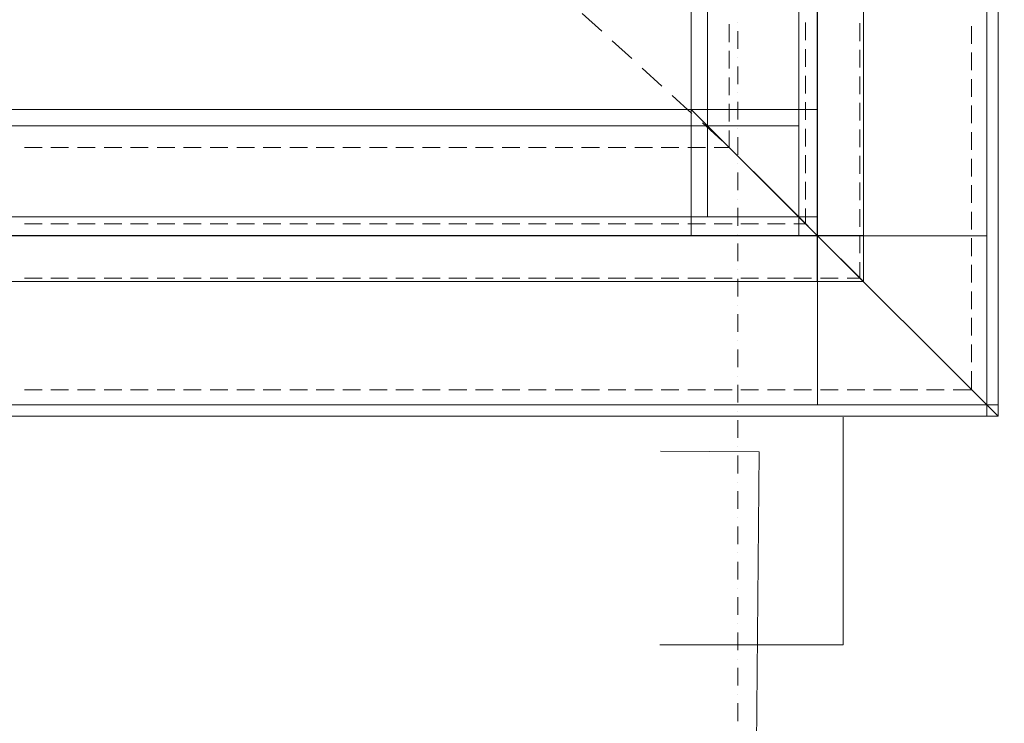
# Model space of a CAD drawing. Header units: metres. Extents: x -2 to 136, y -1 to 84.
# Tile 33 of 137: x 19.38 to 23, y 16.9 to 19.49. Entities that reach past the tile are written whole.
import ezdxf

# ---------------------------------------------------------------- set-up
doc = ezdxf.new("R2010")
doc.units = ezdxf.units.M
for name, color, linetype in [('ITB_ELT_Blitzschutz', 5, 'Continuous'), ('KFP_Achsenraster', 7, 'Continuous'), ('KFP_Dach', 7, 'Continuous'), ('KFP_Wand Aussen', 7, 'Continuous'), ('Lageplan Bauantrag_15_XR$2$Bestand', 7, 'Continuous'), ('Lageplan Bauantrag_15_XR$3$Wegeflächen', 7, 'Continuous'), ('Neubau_KFP_Attikaabdeckung-Neu', 7, 'Continuous')]:
    doc.layers.add(name, color=color, linetype=linetype)

# ---------------------------------------------------------------- blocks, each defined once
blk = doc.blocks.new('ITB_1002-ID-43-8-579-220')
at = {"layer": 'KFP_Achsenraster', "color": 251, "lineweight": 5, "true_color": 0x5a5d5a}
for p, q in [((-43.1453, -41.5139), (-43.1453, -41.5139)), ((-43.1453, -41.6114), (-43.1453, -41.5464)), ((-43.1453, -41.6439), (-43.1453, -41.6439)), ((-43.1453, -41.7414), (-43.1453, -41.6764)), ((-43.1453, -41.7739), (-43.1453, -41.7739)), ((-43.1453, -41.8714), (-43.1453, -41.8064)), ((-43.1453, -41.9039), (-43.1453, -41.9039)), ((-43.1453, -42.0014), (-43.1453, -41.9364)), ((-43.1453, -42.0339), (-43.1453, -42.0339)), ((-43.1453, -42.1314), (-43.1453, -42.0664)), ((-43.1453, -42.1639), (-43.1453, -42.1639)), ((-43.1453, -42.2614), (-43.1453, -42.1964)), ((-43.1453, -42.2939), (-43.1453, -42.2939)), ((-43.1453, -42.3914), (-43.1453, -42.3264)), ((-43.1453, -42.4239), (-43.1453, -42.4239)), ((-43.1453, -42.5214), (-43.1453, -42.4564)), ((-43.1453, -42.5539), (-43.1453, -42.5539)), ((-43.1453, -42.6514), (-43.1453, -42.5864)), ((-43.1453, -42.6839), (-43.1453, -42.6839)), ((-43.1453, -42.7814), (-43.1453, -42.7164)), ((-43.1453, -42.8139), (-43.1453, -42.8139)), ((-43.1453, -42.9114), (-43.1453, -42.8464)), ((-43.1453, -42.9439), (-43.1453, -42.9439)), ((-43.1453, -43.0414), (-43.1453, -42.9764)), ((-43.1453, -43.0739), (-43.1453, -43.0739)), ((-43.1453, -43.1714), (-43.1453, -43.1064)), ((-43.1453, -43.2039), (-43.1453, -43.2039)), ((-43.1453, -43.3014), (-43.1453, -43.2364)), ((-43.1453, -43.3339), (-43.1453, -43.3339)), ((-43.1453, -43.4314), (-43.1453, -43.3664)), ((-43.1453, -43.4639), (-43.1453, -43.4639)), ((-43.1453, -43.5614), (-43.1453, -43.4964)), ((-43.1453, -43.5939), (-43.1453, -43.5939)), ((-43.1453, -43.6914), (-43.1453, -43.6264)), ((-43.1453, -43.7239), (-43.1453, -43.7239)), ((-43.1453, -43.8214), (-43.1453, -43.7564)), ((-43.1453, -43.8539), (-43.1453, -43.8539)), ((-43.1453, -43.9514), (-43.1453, -43.8864)), ((-43.1453, -43.9839), (-43.1453, -43.9839)), ((-43.1453, -44.0814), (-43.1453, -44.0164))]:
    blk.add_line(p, q, dxfattribs=at)
at = {"layer": 'KFP_Dach', "color": 251, "lineweight": 5, "true_color": 0x5a5d5a}
for p, q in [((-43.717, -41.4813), (-43.6449, -41.547)), ((-43.6449, -41.547), (-43.6449, -41.547)), ((-43.6449, -41.547), (-43.6449, -41.547)), ((-43.6449, -41.547), (-43.6449, -41.547)), ((-43.6449, -41.547), (-43.6449, -41.547)), ((-43.6065, -41.582), (-43.6065, -41.582)), ((-43.6065, -41.582), (-43.5344, -41.6477)), ((-43.5344, -41.6477), (-43.5344, -41.6477)), ((-43.5344, -41.6477), (-43.5344, -41.6477)), ((-43.5344, -41.6477), (-43.5344, -41.6477)), ((-43.5344, -41.6477), (-43.5344, -41.6477)), ((-43.496, -41.6827), (-43.496, -41.6827)), ((-43.496, -41.6827), (-43.4239, -41.7484)), ((-43.4239, -41.7484), (-43.4239, -41.7484)), ((-43.4239, -41.7484), (-43.4239, -41.7484)), ((-43.4239, -41.7484), (-43.4239, -41.7484)), ((-43.4239, -41.7484), (-43.4239, -41.7484)), ((-43.3855, -41.7834), (-43.3855, -41.7834)), ((-43.3855, -41.7834), (-43.3134, -41.849)), ((-43.3134, -41.849), (-43.3134, -41.849)), ((-43.3134, -41.849), (-43.3134, -41.849)), ((-43.3134, -41.849), (-43.3134, -41.849)), ((-43.3134, -41.849), (-43.3134, -41.849)), ((-43.2749, -41.8841), (-43.2749, -41.8841)), ((-43.2749, -41.8841), (-43.2029, -41.9497)), ((-43.2029, -41.9497), (-43.2029, -41.9497)), ((-43.1761, -41.9741), (-43.1761, -41.9741))]:
    blk.add_line(p, q, dxfattribs=at)
at = {"layer": 'KFP_Wand Aussen', "color": 251, "lineweight": 5, "true_color": 0x5a5d5a}
for p, q in [((-43.2561, -31.3341), (-43.2561, -41.8941)), ((-42.8515, -31.3341), (-42.8515, -42.2987)), ((-42.2303, -31.3341), (-42.2303, -42.9199)), ((-42.1884, -42.9199), (-42.1884, -31.3341)), ((-43.2561, -38.1469), (-43.2561, -41.8941)), ((-42.9212, -41.8941), (-42.9212, -38.1469)), ((-42.9212, -38.3198), (-42.9212, -42.229)), ((-42.8515, -42.229), (-42.8515, -38.3198)), ((-42.8515, -38.3559), (-42.8515, -42.2987)), ((-42.2303, -42.2987), (-42.2303, -38.3559)), ((-42.2303, -38.6768), (-42.2303, -42.9199)), ((-42.1884, -42.9199), (-42.1884, -38.6768)), ((-43.1761, -41.5216), (-43.1761, -41.5866)), ((-42.8961, -41.5154), (-42.8961, -41.5804)), ((-42.6961, -41.5829), (-42.6961, -41.5179)), ((-42.2861, -41.5279), (-42.2861, -41.5929)), ((-43.1761, -41.6191), (-43.1761, -41.6841)), ((-42.8961, -41.6129), (-42.8961, -41.6779)), ((-42.6961, -41.6804), (-42.6961, -41.6154)), ((-42.2861, -41.6254), (-42.2861, -41.6904)), ((-42.8961, -41.7104), (-42.8961, -41.7754)), ((-42.6961, -41.7779), (-42.6961, -41.7129)), ((-43.1761, -41.7166), (-43.1761, -41.7816)), ((-42.2861, -41.7229), (-42.2861, -41.7879)), ((-43.1761, -41.8141), (-43.1761, -41.8791)), ((-42.8961, -41.8079), (-42.8961, -41.8729)), ((-42.6961, -41.8754), (-42.6961, -41.8104)), ((-42.2861, -41.8204), (-42.2861, -41.8854)), ((-43.2561, -41.8941), (-60.8861, -41.8941)), ((-43.2561, -41.8941), (-50.3149, -41.8941)), ((-43.2561, -42.229), (-43.2561, -41.8941)), ((-43.2561, -41.8941), (-42.9212, -41.8941)), ((-42.9212, -41.8941), (-43.2561, -41.8941)), ((-43.2561, -41.8941), (-42.9212, -42.229)), ((-43.2561, -41.8941), (-43.2561, -42.229)), ((-42.9212, -42.229), (-43.2561, -41.8941)), ((-42.9212, -42.229), (-42.9212, -41.8941)), ((-43.1761, -41.9116), (-43.1761, -41.9741)), ((-42.8961, -41.9054), (-42.8961, -41.9704)), ((-42.6961, -41.9729), (-42.6961, -41.9079)), ((-42.2861, -41.9179), (-42.2861, -41.9829)), ((-45.7011, -41.9741), (-45.7661, -41.9741)), ((-45.6036, -41.9741), (-45.6686, -41.9741)), ((-45.5061, -41.9741), (-45.5711, -41.9741)), ((-45.4086, -41.9741), (-45.4736, -41.9741)), ((-45.3111, -41.9741), (-45.3761, -41.9741)), ((-45.2136, -41.9741), (-45.2786, -41.9741)), ((-45.1161, -41.9741), (-45.1811, -41.9741)), ((-45.0186, -41.9741), (-45.0836, -41.9741)), ((-44.9211, -41.9741), (-44.9861, -41.9741)), ((-44.8236, -41.9741), (-44.8886, -41.9741)), ((-44.7261, -41.9741), (-44.7911, -41.9741)), ((-44.6286, -41.9741), (-44.6936, -41.9741)), ((-44.5311, -41.9741), (-44.5961, -41.9741)), ((-44.4336, -41.9741), (-44.4986, -41.9741)), ((-44.3361, -41.9741), (-44.4011, -41.9741)), ((-44.2386, -41.9741), (-44.3036, -41.9741)), ((-44.1411, -41.9741), (-44.2061, -41.9741)), ((-44.0436, -41.9741), (-44.1086, -41.9741)), ((-43.9461, -41.9741), (-44.0111, -41.9741)), ((-43.8486, -41.9741), (-43.9136, -41.9741)), ((-43.7511, -41.9741), (-43.8161, -41.9741)), ((-43.6536, -41.9741), (-43.7186, -41.9741)), ((-43.5561, -41.9741), (-43.6211, -41.9741)), ((-43.4586, -41.9741), (-43.5236, -41.9741)), ((-43.3611, -41.9741), (-43.4261, -41.9741)), ((-43.2636, -41.9741), (-43.3286, -41.9741)), ((-43.1761, -41.9741), (-43.2311, -41.9741)), ((-42.8961, -42.0029), (-42.8961, -42.0679)), ((-42.6961, -42.0704), (-42.6961, -42.0054)), ((-42.2861, -42.0154), (-42.2861, -42.0804)), ((-42.8961, -42.1004), (-42.8961, -42.1654)), ((-42.6961, -42.1679), (-42.6961, -42.1029)), ((-42.2861, -42.1129), (-42.2861, -42.1779)), ((-42.8961, -42.1979), (-42.8961, -42.2541)), ((-42.6961, -42.2654), (-42.6961, -42.2004)), ((-42.2861, -42.2104), (-42.2861, -42.2754)), ((-50.3149, -42.229), (-43.2561, -42.229)), ((-42.9212, -42.229), (-50.3067, -42.229)), ((-45.7011, -42.2541), (-45.7661, -42.2541)), ((-45.6036, -42.2541), (-45.6686, -42.2541)), ((-45.5061, -42.2541), (-45.5711, -42.2541)), ((-45.4086, -42.2541), (-45.4736, -42.2541)), ((-45.3111, -42.2541), (-45.3761, -42.2541)), ((-45.2136, -42.2541), (-45.2786, -42.2541)), ((-45.1161, -42.2541), (-45.1811, -42.2541)), ((-45.0186, -42.2541), (-45.0836, -42.2541)), ((-44.9211, -42.2541), (-44.9861, -42.2541)), ((-44.8236, -42.2541), (-44.8886, -42.2541)), ((-44.7261, -42.2541), (-44.7911, -42.2541)), ((-44.6286, -42.2541), (-44.6936, -42.2541)), ((-44.5311, -42.2541), (-44.5961, -42.2541)), ((-44.4336, -42.2541), (-44.4986, -42.2541)), ((-44.3361, -42.2541), (-44.4011, -42.2541)), ((-44.2386, -42.2541), (-44.3036, -42.2541)), ((-44.1411, -42.2541), (-44.2061, -42.2541)), ((-44.0436, -42.2541), (-44.1086, -42.2541)), ((-43.9461, -42.2541), (-44.0111, -42.2541)), ((-43.8486, -42.2541), (-43.9136, -42.2541)), ((-43.7511, -42.2541), (-43.8161, -42.2541)), ((-43.6536, -42.2541), (-43.7186, -42.2541)), ((-43.5561, -42.2541), (-43.6211, -42.2541)), ((-43.4586, -42.2541), (-43.5236, -42.2541)), ((-43.3611, -42.2541), (-43.4261, -42.2541)), ((-43.2636, -42.2541), (-43.3286, -42.2541)), ((-43.2561, -42.229), (-42.9212, -42.229)), ((-43.1661, -42.2541), (-43.2311, -42.2541)), ((-43.0686, -42.2541), (-43.1336, -42.2541)), ((-42.9711, -42.2541), (-43.0361, -42.2541)), ((-42.8961, -42.2541), (-42.9386, -42.2541)), ((-42.9212, -42.2987), (-42.9212, -42.229)), ((-42.9212, -42.229), (-42.8515, -42.229)), ((-42.8515, -42.229), (-42.9212, -42.229)), ((-42.9212, -42.229), (-42.8515, -42.2987)), ((-42.9212, -42.229), (-42.9212, -42.2987)), ((-42.8515, -42.2987), (-42.9212, -42.229)), ((-42.8515, -42.2987), (-42.8515, -42.229)), ((-42.8515, -42.2987), (-61.2907, -42.2987)), ((-50.3067, -42.2987), (-42.9212, -42.2987)), ((-42.8515, -42.2987), (-50.2954, -42.2987)), ((-42.9212, -42.2987), (-42.8515, -42.2987)), ((-42.8515, -42.9199), (-42.8515, -42.2987)), ((-42.8515, -42.2987), (-42.2303, -42.2987)), ((-42.2303, -42.2987), (-42.8515, -42.2987)), ((-42.8515, -42.2987), (-42.2303, -42.9199)), ((-42.8515, -42.2987), (-42.8515, -42.9199)), ((-42.2303, -42.9199), (-42.8515, -42.2987)), ((-42.6961, -42.3629), (-42.6961, -42.2979)), ((-42.2861, -42.3079), (-42.2861, -42.3729)), ((-42.2303, -42.9199), (-42.2303, -42.2987)), ((-42.6961, -42.4541), (-42.6961, -42.3954)), ((-42.2861, -42.4054), (-42.2861, -42.4704)), ((-45.7661, -42.4541), (-45.7011, -42.4541)), ((-45.6686, -42.4541), (-45.6036, -42.4541)), ((-45.5711, -42.4541), (-45.5061, -42.4541)), ((-45.4736, -42.4541), (-45.4086, -42.4541)), ((-45.3761, -42.4541), (-45.3111, -42.4541)), ((-45.2786, -42.4541), (-45.2136, -42.4541)), ((-45.1811, -42.4541), (-45.1161, -42.4541)), ((-45.0836, -42.4541), (-45.0186, -42.4541)), ((-44.9861, -42.4541), (-44.9211, -42.4541)), ((-44.8886, -42.4541), (-44.8236, -42.4541)), ((-44.7911, -42.4541), (-44.7261, -42.4541)), ((-44.6936, -42.4541), (-44.6286, -42.4541)), ((-44.5961, -42.4541), (-44.5311, -42.4541)), ((-44.4986, -42.4541), (-44.4336, -42.4541)), ((-44.4011, -42.4541), (-44.3361, -42.4541)), ((-44.3036, -42.4541), (-44.2386, -42.4541)), ((-44.2061, -42.4541), (-44.1411, -42.4541)), ((-44.1086, -42.4541), (-44.0436, -42.4541)), ((-44.0111, -42.4541), (-43.9461, -42.4541)), ((-43.9136, -42.4541), (-43.8486, -42.4541)), ((-43.8161, -42.4541), (-43.7511, -42.4541)), ((-43.7186, -42.4541), (-43.6536, -42.4541)), ((-43.6211, -42.4541), (-43.5561, -42.4541)), ((-43.5236, -42.4541), (-43.4586, -42.4541)), ((-43.4261, -42.4541), (-43.3611, -42.4541)), ((-43.3286, -42.4541), (-43.2636, -42.4541)), ((-43.2311, -42.4541), (-43.1661, -42.4541)), ((-43.1336, -42.4541), (-43.0686, -42.4541)), ((-43.0361, -42.4541), (-42.9711, -42.4541)), ((-42.9386, -42.4541), (-42.8736, -42.4541)), ((-42.8411, -42.4541), (-42.7761, -42.4541)), ((-42.7436, -42.4541), (-42.6961, -42.4541)), ((-42.2861, -42.5029), (-42.2861, -42.5679)), ((-42.2861, -42.6004), (-42.2861, -42.6654)), ((-42.2861, -42.6979), (-42.2861, -42.7629)), ((-42.2861, -42.7954), (-42.2861, -42.8641)), ((-45.7011, -42.8641), (-45.7661, -42.8641)), ((-45.6036, -42.8641), (-45.6686, -42.8641)), ((-45.5061, -42.8641), (-45.5711, -42.8641)), ((-45.4086, -42.8641), (-45.4736, -42.8641)), ((-45.3111, -42.8641), (-45.3761, -42.8641)), ((-45.2136, -42.8641), (-45.2786, -42.8641)), ((-45.1161, -42.8641), (-45.1811, -42.8641)), ((-45.0186, -42.8641), (-45.0836, -42.8641)), ((-44.9211, -42.8641), (-44.9861, -42.8641)), ((-44.8236, -42.8641), (-44.8886, -42.8641)), ((-44.7261, -42.8641), (-44.7911, -42.8641)), ((-44.6286, -42.8641), (-44.6936, -42.8641)), ((-44.5311, -42.8641), (-44.5961, -42.8641)), ((-44.4336, -42.8641), (-44.4986, -42.8641)), ((-44.3361, -42.8641), (-44.4011, -42.8641)), ((-44.2386, -42.8641), (-44.3036, -42.8641)), ((-44.1411, -42.8641), (-44.2061, -42.8641)), ((-44.0436, -42.8641), (-44.1086, -42.8641)), ((-43.9461, -42.8641), (-44.0111, -42.8641)), ((-43.8486, -42.8641), (-43.9136, -42.8641)), ((-43.7511, -42.8641), (-43.8161, -42.8641)), ((-43.6536, -42.8641), (-43.7186, -42.8641)), ((-43.5561, -42.8641), (-43.6211, -42.8641)), ((-43.4586, -42.8641), (-43.5236, -42.8641)), ((-43.3611, -42.8641), (-43.4261, -42.8641)), ((-43.2636, -42.8641), (-43.3286, -42.8641)), ((-43.1661, -42.8641), (-43.2311, -42.8641)), ((-43.0686, -42.8641), (-43.1336, -42.8641)), ((-42.9711, -42.8641), (-43.0361, -42.8641)), ((-42.8736, -42.8641), (-42.9386, -42.8641)), ((-42.7761, -42.8641), (-42.8411, -42.8641)), ((-42.6786, -42.8641), (-42.7436, -42.8641)), ((-42.5811, -42.8641), (-42.6461, -42.8641)), ((-42.4836, -42.8641), (-42.5486, -42.8641)), ((-42.3861, -42.8641), (-42.4511, -42.8641)), ((-42.2861, -42.8641), (-42.3536, -42.8641)), ((-42.2303, -42.9199), (-61.9119, -42.9199)), ((-50.2954, -42.9199), (-42.8515, -42.9199)), ((-42.2303, -42.9199), (-50.2816, -42.9199)), ((-42.8515, -42.9199), (-42.2303, -42.9199)), ((-42.2303, -42.9618), (-42.2303, -42.9199)), ((-42.2303, -42.9199), (-42.1884, -42.9199)), ((-42.1884, -42.9199), (-42.2303, -42.9199)), ((-42.2303, -42.9199), (-42.1884, -42.9618)), ((-42.2303, -42.9199), (-42.2303, -42.9618)), ((-42.1884, -42.9618), (-42.2303, -42.9199)), ((-42.1884, -42.9618), (-42.1884, -42.9199)), ((-42.1884, -42.9618), (-42.1884, -42.9199)), ((-61.9119, -42.9618), (-42.1884, -42.9618)), ((-50.2816, -42.9618), (-42.2303, -42.9618)), ((-42.2303, -42.9618), (-42.1884, -42.9618))]:
    blk.add_line(p, q, dxfattribs=at)
at = {"layer": 'Lageplan Bauantrag_15_XR$2$Bestand', "color": 251, "lineweight": 5, "true_color": 0x5a5d5a}
for p, q in [((-42.7575, -43.8016), (-42.758, -42.9649)), ((-43.4318, -43.8018), (-42.7575, -43.8016))]:
    blk.add_line(p, q, dxfattribs=at)
at = {"layer": 'Lageplan Bauantrag_15_XR$3$Wegeflächen', "color": 251, "lineweight": 5, "true_color": 0x5a5d5a}
for p, q in [((-43.4285, -43.09), (-43.0667, -43.0919)), ((-43.0667, -43.0919), (-43.1357, -51.2137))]:
    blk.add_line(p, q, dxfattribs=at)
at = {"layer": 'Neubau_KFP_Attikaabdeckung-Neu', "color": 251, "lineweight": 5, "true_color": 0x5a5d5a}
for p, q in [((-43.3161, -31.3516), (-43.3161, -41.8341)), ((-42.8528, -31.3516), (-42.8528, -42.2974)), ((-42.6833, -42.2974), (-42.6833, -31.3516)), ((-43.3161, -38.1249), (-43.3161, -41.8341)), ((-42.8528, -41.8341), (-42.8528, -38.1249)), ((-42.8528, -38.3642), (-42.8528, -42.2974)), ((-42.6833, -42.2974), (-42.6833, -38.3642)), ((-43.3161, -41.8341), (-60.8389, -41.8341)), ((-43.3161, -41.8341), (-50.3214, -41.8341)), ((-43.3161, -42.2974), (-43.3161, -41.8341)), ((-43.3161, -41.8341), (-42.8528, -41.8341)), ((-42.8528, -41.8341), (-43.3161, -41.8341)), ((-43.3161, -41.8341), (-42.8528, -42.2974)), ((-43.3161, -41.8341), (-43.3161, -42.2974)), ((-42.8528, -42.2974), (-43.3161, -41.8341)), ((-42.8528, -42.2974), (-42.8528, -41.8341)), ((-42.8528, -42.2974), (-61.3022, -42.2974)), ((-50.3214, -42.2974), (-43.3161, -42.2974)), ((-42.8528, -42.2974), (-50.309, -42.2974)), ((-43.3161, -42.2974), (-42.8528, -42.2974)), ((-42.8528, -42.4669), (-42.8528, -42.2974)), ((-42.8528, -42.2974), (-42.6833, -42.2974)), ((-42.6833, -42.2974), (-42.8528, -42.2974)), ((-42.8528, -42.2974), (-42.6833, -42.4669)), ((-42.8528, -42.2974), (-42.8528, -42.4669)), ((-42.6833, -42.4669), (-42.8528, -42.2974)), ((-42.6833, -42.4669), (-42.6833, -42.2974)), ((-42.6833, -42.4669), (-42.6833, -42.2974)), ((-61.3022, -42.4669), (-42.6833, -42.4669)), ((-50.309, -42.4669), (-42.8528, -42.4669)), ((-42.8528, -42.4669), (-42.6833, -42.4669))]:
    blk.add_line(p, q, dxfattribs=at)
blk = doc.blocks.new('Blitzschutz-Bauteile-ID-30-8-579-20093')
at = {"layer": 'ITB_ELT_Blitzschutz', "lineweight": 30}
for points in [[(0, 0.14), (-0.0433, 0.1331), (-0.0823, 0.1133), (-0.1133, 0.0823), (-0.1331, 0.0433), (-0.14, 0), (-0.1331, -0.0433), (-0.1133, -0.0823), (-0.0823, -0.1133), (-0.0433, -0.1331), (0, -0.14), (0.0433, -0.1331), (0.0823, -0.1133), (0.1133, -0.0823), (0.1331, -0.0433), (0.14, 0), (0.1331, 0.0433), (0.1133, 0.0823), (0.0823, 0.1133), (0.0433, 0.1331)], [(0.988, -0.988), (0.8466, -0.5637), (0.5637, -0.8466)]]:
    blk.add_hatch(color=5, dxfattribs=at).paths.add_polyline_path(points)
at = {"layer": 'ITB_ELT_Blitzschutz', "color": 5, "lineweight": 30}
blk.add_lwpolyline([(0.1, -0.1), (0.7081, -0.7081)], dxfattribs=at)

msp = doc.modelspace()

# ---------------------------------------------------------------- block references
at = {"layer": 'KFP_Wand Aussen', "color": 251, "lineweight": 5, "true_color": 0x5a5d5a}
msp.add_blockref('ITB_1002-ID-43-8-579-220', (65.1621, 60.9933), dxfattribs=at)

# ---------------------------------------------------------------- next in the draw order: block references
at = {"layer": 'ITB_ELT_Blitzschutz', "color": 5, "lineweight": 30}
msp.add_blockref('Blitzschutz-Bauteile-ID-30-8-579-20093', (22.9737, 20.0227), dxfattribs=at)

doc.saveas('drawing.dxf')
